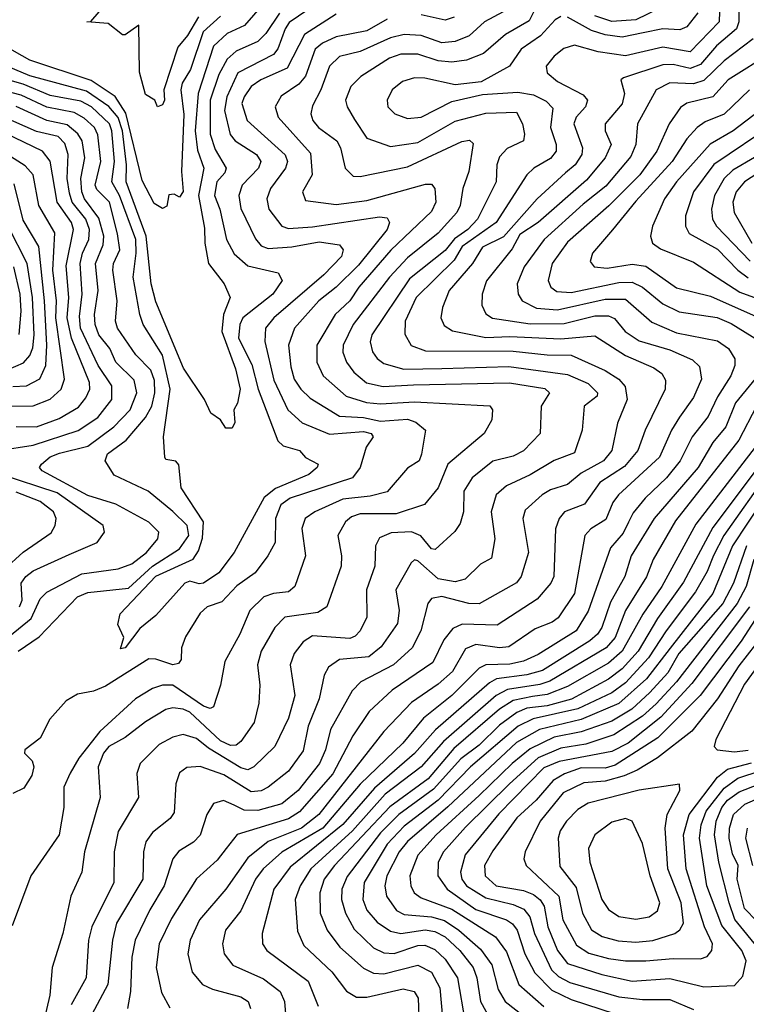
# Model space of a CAD drawing. Extents: x 1308313 to 1441400, y 959662 to 1036319.
# Tile 92 of 256: x 1355385 to 1357520, y 987597 to 990492. Entities that reach past the tile are written whole.
import ezdxf

# ---------------------------------------------------------------- set-up
doc = ezdxf.new("R2010")
doc.units = 0

msp = doc.modelspace()

# ---------------------------------------------------------------- linework, layer by layer
at = {"layer": '0CON10XD'}
for points in [[(1356289.6, 990560.4), (1356177.1, 990482.9), (1356164.9, 990465), (1356144, 990406), (1356130.7, 990389.3), (1356025.6, 990335), (1355993.3, 990265), (1355986.5, 990225), (1356003.7, 990153.7), (1356018.1, 990135), (1356080.8, 990095), (1356093.9, 990075), (1356087, 990055), (1356038.8, 990005), (1356029.2, 989975), (1356035, 989936.4), (1356077.6, 989847.6), (1356095, 989826.3), (1356115, 989819.1), (1356185, 989823.5), (1356265, 989838), (1356325, 989829.3), (1356336, 989815), (1356330.5, 989795), (1356278.8, 989741.2), (1356131.9, 989615), (1356107.3, 989585), (1356105.1, 989545), (1356131.4, 989431.4), (1356172.8, 989345), (1356215, 989306), (1356295, 989273.5), (1356395, 989280.7), (1356417.7, 989275), (1356423.9, 989265), (1356403.4, 989235), (1356385.3, 989175), (1356362.9, 989145), (1356180, 989085), (1356152.3, 989065), (1356136.5, 989025), (1356136.2, 988955), (1356114, 988915), (1356076.9, 988865), (1356023, 988827), (1355979.4, 988780.6), (1355935.8, 988765), (1355915, 988747.1), (1355872.4, 988677.6), (1355860.6, 988645), (1355859.4, 988610.6), (1355851.3, 988598.7), (1355835, 988594.8), (1355785, 988611.9), (1355765, 988612.1), (1355637.5, 988532.5), (1355602.2, 988517.8), (1355555, 988508.2), (1355521.3, 988488.7), (1355473.9, 988435), (1355445, 988379.6), (1355400, 988345), (1355399.6, 988335), (1355422.3, 988312.3), (1355427.1, 988295), (1355420.5, 988269.5), (1355397.6, 988232.4), (1355365, 988216.6)], [(1356098.7, 990535), (1356045.9, 990474.1), (1355995, 990451.4), (1355955, 990413.6), (1355909.7, 990275), (1355901, 990165), (1355907.6, 990107.6), (1355926, 990055), (1355910.4, 989975), (1355928.4, 989878.4), (1355928.8, 989835), (1355939.8, 989775), (1355985.8, 989715), (1356003.4, 989675), (1355984, 989625), (1355979, 989575), (1356018.9, 989465), (1356032.9, 989405), (1356025.4, 989364.6), (1356014.2, 989345), (1356017.2, 989307.2), (1356009.2, 989290.8), (1355990.9, 989290.9), (1355975.4, 989315.4), (1355946.7, 989335), (1355928.5, 989375), (1355866.6, 989466.6), (1355785, 989661.8), (1355771.1, 989715), (1355757.1, 989855), (1355698.1, 990015), (1355698.7, 990065), (1355687, 990165), (1355674.3, 990204.3), (1355646.8, 990236.8), (1355581.8, 990281.8), (1355415, 990326.5), (1355275, 990385.5)], [(1357499.1, 990545), (1357498.1, 990485), (1357491.4, 990465), (1357432.2, 990415), (1357385, 990360.1), (1357355, 990348.3), (1357305, 990359.8), (1357275, 990358.8), (1357158.9, 990321.1), (1357151.1, 990315), (1357161.6, 990275), (1357155, 990244.1), (1357105.3, 990185), (1357104.8, 990165), (1357122.7, 990125), (1357105.6, 990085), (1357050.2, 990019.8), (1356908.6, 989895), (1356855, 989859.8), (1356832.5, 989817.5), (1356756.5, 989723.5), (1356743.7, 989685), (1356742.6, 989652.6), (1356755, 989626.4), (1356774.5, 989614.5), (1356885, 989597.7), (1356985, 989598.3), (1357075, 989620.6), (1357115, 989620.7), (1357132.6, 989612.6), (1357164.3, 989575), (1357205, 989547.7), (1357295, 989521), (1357361.5, 989491.5), (1357382.4, 989472.4), (1357388.6, 989435), (1357365, 989380.4), (1357323.2, 989323.2), (1357299.8, 989285), (1357265, 989205.2), (1357144.3, 989095), (1357127.6, 989072.4), (1357107.6, 989022.4), (1357062.7, 988995), (1357045.2, 988975), (1357014.8, 988805), (1356967, 988733), (1356949.8, 988720.2), (1356899.4, 988700.6), (1356821.8, 988648.2), (1356795, 988644.9), (1356725, 988654.2), (1356695, 988641.6), (1356656.4, 988575), (1356615, 988538.3), (1356535.8, 988484.2), (1356455, 988398.9), (1356264, 988155)], [(1357442, 990545), (1357439.8, 990485), (1357355, 990397.3), (1357275, 990411.1), (1357165, 990385.1), (1357085, 990397.3), (1357015, 990416.4), (1356983.4, 990406.6), (1356955, 990384.6), (1356932, 990355), (1356934.6, 990335), (1356965, 990309.8), (1357040.5, 990270.5), (1357053.5, 990255), (1357047.4, 990235), (1357020.4, 990205), (1357013.3, 990185), (1357038.7, 990115), (1357036.7, 990095), (1357016.8, 990065), (1356988.8, 990041.2), (1356905.5, 989964.5), (1356806.5, 989853.5), (1356745, 989822.5), (1356715.1, 989774.9), (1356647.3, 989695), (1356626.9, 989645), (1356622.9, 989615), (1356632.3, 989592.3), (1356656.9, 989576.9), (1356755, 989557), (1356825, 989559.8), (1356975, 989553.1), (1357075, 989562.1), (1357164.7, 989504.7), (1357248.2, 989468.2), (1357271.4, 989451.4), (1357282.1, 989432.1), (1357281.7, 989405), (1357223.1, 989285), (1357200.9, 989225), (1357161.6, 989178.4), (1357089.4, 989130.6)], [(1357298.6, 990541.4), (1357195, 990491.5), (1357125, 990486.3), (1357075, 990502.6)], [(1356148.8, 990511.2), (1356108.7, 990451.3), (1356085, 990427.8), (1356021.4, 990398.6), (1355995, 990375.2), (1355969.8, 990330.2), (1355945.1, 990254.9), (1355944.6, 990155), (1355959.8, 990109.8), (1355992.2, 990055), (1355988.3, 990041.7), (1355964.4, 990015), (1355957.8, 989975), (1355973.3, 989935), (1355992.8, 989845), (1356015, 989803.5), (1356055, 989768.1), (1356145, 989746.9), (1356156.2, 989725), (1356128.9, 989685), (1356040.6, 989615), (1356031.7, 989595), (1356027.8, 989555), (1356067.4, 989477.4), (1356085.8, 989405), (1356143.1, 989253.1), (1356159, 989239), (1356206.9, 989225), (1356225, 989204.4), (1356262.2, 989185), (1356258.8, 989175), (1356235, 989154.8), (1356136.9, 989113.1), (1356103.1, 989086.9), (1356015.7, 988925), (1355969.8, 988865), (1355925, 988835.2), (1355912.9, 988832.9), (1355885, 988840.9), (1355870, 988835), (1355785, 988740.4), (1355738, 988702), (1355695, 988644.6), (1355681.7, 988641.7), (1355691.4, 988675), (1355673.5, 988713.5), (1355680.3, 988745), (1355785, 988855.3), (1355894.4, 988905.6), (1355910.2, 988929.8), (1355922.7, 988967.3), (1355925.6, 989015), (1355859.4, 989115), (1355853, 989183), (1355843.8, 989193.8), (1355815, 989198.8), (1355811.9, 989205), (1355807.6, 989265), (1355827.7, 989405), (1355805.1, 989505), (1355747.7, 989595), (1355738.5, 989625), (1355718.4, 989735), (1355727.4, 989805), (1355726.2, 989845), (1355678.1, 989975), (1355656, 990015), (1355664.2, 990075), (1355655.8, 990165), (1355649, 990185), (1355596.3, 990235), (1355565, 990252.1), (1355475, 990268.5), (1355395, 990302.3), (1355241.8, 990345)], [(1355975, 990501.5), (1355923.8, 990456.2), (1355887.4, 990345), (1355862.1, 990305), (1355859, 990285), (1355867.5, 990212.5), (1355860.8, 990045), (1355865, 989986.2), (1355855, 989969.4), (1355838.6, 989978.6), (1355823.7, 989976.3), (1355817, 989943), (1355805, 989936), (1355780.7, 989950.7), (1355745, 990018.6), (1355696.6, 990216.6), (1355665.7, 990265.7), (1355595, 990312.5), (1355415, 990372.1), (1355340.6, 990415)], [(1356315, 990507.8), (1356222.4, 990447.6), (1356170.6, 990349.4), (1356093.4, 990315), (1356065.7, 990295), (1356044.5, 990265), (1356038.3, 990245), (1356053.7, 990195), (1356165.5, 990094.5), (1356171.7, 990075), (1356166.2, 990055), (1356122.3, 989995), (1356111.6, 989965), (1356116.7, 989935), (1356155, 989884.4), (1356175, 989877.8), (1356245, 989882.6), (1356442.3, 989912.3), (1356465, 989909.2), (1356471.6, 989895), (1356464.8, 989875), (1356380.5, 989769.5), (1356314.9, 989705.1), (1356263.7, 989665), (1356192.5, 989585), (1356174.8, 989535), (1356181.3, 989471.3), (1356191.3, 989435), (1356211.2, 989405), (1356238.8, 989378.8), (1356325, 989326.2), (1356395, 989321.8), (1356445, 989311.6), (1356525, 989317.3), (1356548.8, 989308.8), (1356577.3, 989285), (1356565.3, 989214.7), (1356558.5, 989195), (1356525, 989173.1), (1356465, 989103.3), (1356415, 989090.7), (1356335, 989082), (1356252.1, 989045), (1356224.2, 989025), (1356213.9, 988996.1), (1356225.2, 988915), (1356193.3, 988825), (1356175, 988810), (1356130.8, 988805), (1356102.9, 988795), (1356061.6, 988755), (1356031.8, 988685), (1355987.4, 988605), (1355975.3, 988534.7), (1355955, 988471.8), (1355945, 988466.8), (1355925, 988473.8), (1355835, 988534.9), (1355805, 988535.6), (1355774.9, 988525.1), (1355725, 988495.2), (1355621.1, 988398.9), (1355559.2, 988320.8), (1355533.2, 988276.8), (1355515.2, 988235), (1355514.7, 988175), (1355501.2, 988095), (1355417.7, 987975), (1355362.8, 987827.2)], [(1356805.3, 990515), (1356750.3, 990485), (1356705.6, 990444.4), (1356665, 990427.8), (1356625, 990423.9), (1356565, 990444.6), (1356515, 990447.6), (1356475, 990438.3), (1356385, 990397.8), (1356325, 990383.6), (1356295.2, 990355), (1356269.6, 990285), (1356245, 990238.1), (1356240.8, 990215), (1356246.7, 990195), (1356263.4, 990175), (1356316.7, 990135), (1356327.4, 990115), (1356341.8, 990055), (1356365, 990031.4), (1356385, 990030.5), (1356525, 990058.7), (1356683.8, 990133.8), (1356707.1, 990137.1), (1356717.3, 990127.3), (1356704.5, 990045.5), (1356687.4, 989995), (1356679.6, 989945), (1356669.6, 989925), (1356615, 989864.4), (1356525, 989791.9), (1356471.7, 989735), (1356364.5, 989595), (1356335.2, 989535), (1356334.2, 989514.2), (1356345, 989484.6), (1356367.3, 989455), (1356404.4, 989424.4), (1356453.1, 989413.1), (1356542.3, 989417.7), (1356824, 989424), (1356927.6, 989407.6), (1356941.9, 989395), (1356917.1, 989355), (1356914.1, 989275), (1356865, 989223.9), (1356835, 989208), (1356775, 989193.4), (1356714.2, 989145), (1356690.4, 989105), (1356689.3, 989045), (1356679.7, 989010.3), (1356663.2, 988986.8), (1356606, 988934), (1356595, 988936.2), (1356563.8, 988973.8), (1356536, 988986), (1356476.6, 988983.4), (1356441.8, 988968.2), (1356430.8, 988945), (1356428.9, 988885), (1356404.4, 988815), (1356404.7, 988735), (1356385.8, 988695), (1356371, 988679), (1356355, 988672.8), (1356245, 988680.5), (1356217.8, 988662.2), (1356191.3, 988628.7), (1356180.2, 988595), (1356193.6, 988505), (1356175, 988437.8), (1356134.7, 988355), (1356073.2, 988295), (1356055, 988286.5), (1356035, 988291.9), (1355939.6, 988349.6), (1355905, 988377.9), (1355865, 988390.4), (1355835, 988382.2), (1355795, 988360.8), (1355739.1, 988305), (1355729.4, 988275), (1355734.7, 988205), (1355674.3, 988105), (1355662.7, 988045), (1355662, 987955), (1355596.8, 987825), (1355587.7, 987785), (1355580.4, 987675), (1355536.2, 987595)], [(1355910.2, 990499.8), (1355878.4, 990445), (1355849.7, 990410.3), (1355808.5, 990285), (1355810.9, 990255), (1355805, 990240.8), (1355790, 990235), (1355782.5, 990255), (1355755, 990271.2), (1355737.5, 990337.5), (1355735.7, 990475.7), (1355695, 990446.7), (1355687, 990447), (1355645, 990480), (1355582.5, 990485), (1355593.9, 990486.1), (1355618.8, 990515)], [(1356900.2, 990525), (1356881.7, 990488.3), (1356812.3, 990447.7), (1356747.8, 990392.2), (1356697.6, 990372.4), (1356655, 990367.1), (1356615, 990370.5), (1356555, 990390.5), (1356505, 990390.3), (1356472, 990378), (1356387.2, 990325), (1356358.1, 990295), (1356342.7, 990255), (1356346.9, 990235), (1356368.5, 990198.5), (1356405, 990143.7), (1356475, 990118.4), (1356555, 990130.2), (1356665, 990192.9), (1356755, 990216.7), (1356845, 990220), (1356861.9, 990185), (1356868.4, 990155), (1356865, 990135.7), (1356817.3, 990112.7), (1356795, 990088.2), (1356787.1, 990065), (1356785.2, 990015), (1356730, 989905), (1356701.9, 989875), (1356663, 989847), (1356635, 989812.6), (1356530.1, 989729.9), (1356419.8, 989565), (1356414.8, 989544.8), (1356421.6, 989515), (1356435, 989495.3), (1356455, 989480.8), (1356514.1, 989464.1), (1356625, 989466.2), (1356822, 989472), (1356995, 989448.9), (1357055, 989421.8), (1357082.6, 989395), (1357081.3, 989385), (1357044, 989355), (1357038.1, 989285), (1357015, 989218), (1356955, 989195.7), (1356885, 989153.3), (1356815, 989120.8), (1356784.7, 989095), (1356770.2, 989045), (1356780.8, 988965), (1356771.7, 988908.3), (1356739.1, 988890.9), (1356693.5, 988846.5), (1356665, 988839.2), (1356615, 988848.2), (1356555, 988901.1), (1356545, 988903.5), (1356535.3, 988894.7), (1356489.8, 988815), (1356500, 988755), (1356495, 988716.7), (1356447.6, 988647.6), (1356411.2, 988618.8), (1356325, 988610.4), (1356292.2, 988587.8), (1356280, 988565), (1356265.2, 988495), (1356233, 988415), (1356218.1, 988341.9), (1356175, 988282.6), (1356115.1, 988234.9), (1356095, 988224.9), (1356065, 988221.8), (1355985, 988271.7), (1355915, 988296.5), (1355876.6, 988293.4), (1355855, 988277.5), (1355843.5, 988245), (1355839, 988161), (1355827.2, 988142.8), (1355775, 988101.6), (1355755.8, 988074.2), (1355748.7, 988045), (1355746.9, 987965), (1355669.3, 987835), (1355657.8, 987785), (1355643.8, 987655), (1355597, 987567)], [(1356975, 990501.1), (1356958.8, 990491.2), (1356915.7, 990444.3), (1356858.3, 990405), (1356824, 990355), (1356741.1, 990308.9), (1356665, 990300.5), (1356575, 990319.8), (1356545, 990320.5), (1356510.1, 990309.9), (1356479.2, 990285), (1356464.6, 990255), (1356466.4, 990235), (1356487.1, 990215), (1356525, 990200.8), (1356565, 990204.8), (1356655, 990251.5), (1356745, 990271.2), (1356848.3, 990278.3), (1356895, 990270.2), (1356931.8, 990251.8), (1356951.1, 990231.1), (1356944.4, 990175), (1356961.2, 990125), (1356961.6, 990105), (1356945, 990083.2), (1356896.1, 990055), (1356875.3, 990035), (1356785.5, 989895), (1356685.1, 989825), (1356661.5, 989785), (1356549.8, 989675), (1356517.3, 989605), (1356516.9, 989566.9), (1356535, 989533.5), (1356577.7, 989517.7), (1356835, 989517), (1356935, 989506.3), (1357005.6, 989505.6), (1357105, 989460.2), (1357145.2, 989435.2), (1357163.6, 989413.6), (1357170, 989375), (1357141.8, 989305), (1357125.2, 989225), (1357100.2, 989195), (1357035, 989158.2), (1356995, 989124.8), (1356945, 989109.4), (1356920, 989095), (1356870.3, 989049.7), (1356863.8, 989025), (1356880.2, 988925), (1356858.4, 988855), (1356845, 988836.4), (1356735, 988773.8), (1356705, 988774.8), (1356625, 988796), (1356595, 988789.6), (1356584.7, 988775), (1356563.7, 988695), (1356538.4, 988645), (1356483.3, 988595), (1356387.9, 988545), (1356361.5, 988518.5), (1356298.4, 988405), (1356283.4, 988345), (1356265.8, 988305), (1356203.4, 988225), (1356155, 988186.4), (1356085, 988166.8), (1356045, 988167.4), (1356015, 988181.9), (1355984.2, 988195.8), (1355955, 988187.1), (1355935.3, 988155), (1355915.7, 988094.3), (1355896, 988074), (1355852.8, 988047.2), (1355835.3, 988025), (1355810, 987945), (1355767.3, 987875), (1355724.9, 987785.1), (1355714.8, 987735), (1355711.1, 987635), (1355701.6, 987585)], [(1356661.3, 990498.7), (1356635, 990490.6), (1356565, 990505.4)], [(1357377.9, 990512.1), (1357345, 990471), (1357325, 990461.4), (1357275, 990464.6), (1357217.2, 990452.8), (1357155, 990440.1), (1357105, 990447.1), (1357065, 990459.5), (1356995, 990499)], [(1356465, 990493.1), (1356405, 990458.6), (1356315, 990441.6), (1356275, 990422.9), (1356253.3, 990405), (1356225.2, 990325.2), (1356205, 990301.7), (1356153.5, 990266.5), (1356135.8, 990235), (1356144.1, 990205), (1356239.6, 990099.6), (1356244.2, 990035), (1356216.1, 989985), (1356225, 989960), (1356315, 989947.8), (1356405, 989960.4), (1356577.6, 990007.6), (1356595, 990007.7), (1356605.3, 989995), (1356607.3, 989955), (1356595, 989927.8), (1356476, 989814), (1356381.8, 989705), (1356354.7, 989665.3), (1356311.7, 989625), (1356257.7, 989535), (1356257.7, 989485), (1356276.7, 989445), (1356344.1, 989385), (1356404.2, 989365.8), (1356445, 989362.3), (1356545, 989367.7), (1356766.4, 989356.4), (1356774.5, 989345), (1356772.1, 989315), (1356750, 989275), (1356643.5, 989185), (1356615, 989115.4), (1356574.1, 989065.9), (1356490.9, 989039.1), (1356385, 989039), (1356360.3, 989029.7), (1356342.8, 989015), (1356319.4, 988975), (1356330.8, 988915), (1356329.8, 988885), (1356287.7, 988765), (1356261.2, 988748.8), (1356164.6, 988735), (1356134.8, 988705), (1356094.2, 988635), (1356083.8, 988595), (1356090.8, 988535), (1356087.9, 988482.1), (1356074.1, 988425), (1356035, 988369.3), (1356021, 988359), (1356005, 988357.8), (1355975, 988371.5), (1355885, 988455.4), (1355865, 988464.9), (1355835, 988468.5), (1355815, 988463.5), (1355755, 988427.6), (1355695, 988381.7), (1355647.1, 988355), (1355631.2, 988335), (1355615.3, 988294.7), (1355621.8, 988205), (1355575.7, 988045), (1355568.1, 987985), (1355535.9, 987915), (1355511.6, 987805), (1355480.3, 987705), (1355473.3, 987623.3), (1355441.5, 987485)], [(1357540.4, 990435), (1357455, 990370.5), (1357395, 990313), (1357365, 990302.5), (1357295, 990306), (1357255.3, 990285), (1357200.2, 990185), (1357195.6, 990125), (1357180.5, 990089.5), (1357107.4, 990002.6), (1357041, 989949), (1356925.6, 989845), (1356867.5, 989765), (1356847, 989715), (1356849.5, 989685), (1356861.6, 989665), (1356903.4, 989643.4), (1356965, 989639), (1357105, 989669.9), (1357165, 989669.7), (1357242.3, 989602.3), (1357315, 989570.8), (1357435, 989547.6), (1357467.7, 989525), (1357486.2, 989495), (1357486.5, 989475), (1357474.8, 989445), (1357435, 989382.9), (1357408, 989325), (1357361.1, 989265), (1357325.2, 989195), (1357285.2, 989145), (1357222.5, 989085), (1357187.9, 989042.1), (1357174.2, 989014.2), (1357158.4, 988981.6), (1357120.7, 988939.3), (1357055, 988752.5), (1357019.6, 988695), (1356908.8, 988625), (1356865, 988605.9), (1356825, 988596.7), (1356755.1, 988594.9), (1356735.3, 988584.7), (1356654.8, 988505), (1356571.9, 988438.1), (1356511.1, 988365), (1356385.5, 988244.5), (1356275.4, 988115), (1356155, 988044.6), (1356100.2, 987995), (1356078.2, 987965), (1356035, 987871.3), (1355990, 987815), (1355980.8, 987775), (1355986.4, 987745), (1356011.5, 987711.5), (1356101.8, 987671.8), (1356150, 987635), (1356163.2, 987605), (1356168.2, 987545)], [(1357594.6, 990395.4), (1357466.2, 990315), (1357421.9, 990265), (1357345, 990246), (1357326.7, 990233.3), (1357293, 990185), (1357256.6, 990105), (1357206.8, 990035), (1357115.6, 989944.4), (1356995, 989837.7), (1356949.5, 989775), (1356937.7, 989725), (1356945.3, 989705), (1356962.8, 989692.8), (1357005, 989689.9), (1357145, 989719.3), (1357185, 989720.1), (1357215, 989705.5), (1357275, 989655.8), (1357322.8, 989632.8), (1357434.4, 989615.6), (1357475, 989598.5), (1357578.2, 989535)], [(1355380.3, 988635), (1355442.9, 988677.1), (1355555.1, 988794.9), (1355585, 988807.3), (1355705, 988820.3), (1355775, 988885.3), (1355855, 988935.9), (1355882.4, 988975), (1355877.7, 989005), (1355835, 989046), (1355763, 989105), (1355662.8, 989152.8), (1355636.6, 989195), (1355643, 989215), (1355698.3, 989255), (1355755, 989321.7), (1355773, 989355), (1355782, 989395), (1355780.8, 989430.8), (1355770.9, 989460.9), (1355726.5, 989506.5), (1355673, 989585), (1355666.2, 989605), (1355671.3, 989665), (1355658.7, 989755), (1355661.2, 989775), (1355679.3, 989815), (1355672.2, 989862.2), (1355648.9, 989955), (1355612.3, 989992.3), (1355606.9, 990005), (1355623.8, 990075), (1355615, 990152.9), (1355604.5, 990175), (1355575, 990202), (1355545, 990218.3), (1355465, 990234), (1355389.6, 990269.6), (1355016.5, 990366.5)], [(1357529.2, 990285), (1357455, 990213.8), (1357398.7, 990191.3), (1357375.1, 990174.9), (1357345, 990141.1), (1357302.4, 990075), (1357195, 989958.5), (1357126.7, 989873.3), (1357067.8, 989805), (1357061.1, 989781.1), (1357072.5, 989765), (1357111.5, 989761.5), (1357185, 989773.2), (1357225, 989766.5), (1357315, 989703.7), (1357415, 989678.6), (1357549, 989619)], [(1355355, 988678.8), (1355418.8, 988731.2), (1355445, 988789.1), (1355465, 988808.3), (1355567.6, 988862.4), (1355675, 988877.1), (1355715, 988892), (1355758.1, 988925), (1355791.3, 988965), (1355793.9, 988985), (1355765, 989014.7), (1355667.5, 989067.5), (1355585, 989092.4), (1355450.8, 989165), (1355443.8, 989175), (1355449.2, 989185), (1355475, 989206.8), (1355502.5, 989217.5), (1355585, 989237.9), (1355662.2, 989295), (1355710.2, 989345), (1355728.9, 989395), (1355721.5, 989431.5), (1355668.1, 989485), (1355650, 989525), (1355618.2, 989565), (1355607.3, 989595), (1355604.9, 989625), (1355615.6, 989695), (1355608.4, 989775), (1355630.5, 989829.5), (1355632.5, 989855), (1355618.2, 989908.2), (1355575.9, 989965), (1355568, 989985), (1355565.3, 990025), (1355576.4, 990085), (1355568.9, 990135), (1355556.2, 990156.2), (1355525, 990182.3), (1355464.8, 990194.8), (1355375, 990236.1)], [(1355322.9, 989225), (1355425, 989240.7), (1355556.6, 989283.4), (1355615, 989321.7), (1355656.3, 989375), (1355655.9, 989415), (1355616.2, 989475), (1355564.2, 989585), (1355560.9, 989619.1), (1355569.2, 989685), (1355563.1, 989775), (1355569.4, 989805), (1355588.6, 989845), (1355590.7, 989875), (1355579.5, 989905), (1355539.6, 989955), (1355531.1, 989981.1), (1355524.9, 990025.1), (1355527.5, 990095), (1355517.8, 990127.8), (1355498.2, 990148.2), (1355435, 990163), (1355335, 990207.3)], [(1357559.5, 990225), (1357481.1, 990165), (1357413.9, 990126.1), (1357314.5, 990015), (1357279.4, 989965), (1357244.7, 989885), (1357238, 989855), (1357244.5, 989834.5), (1357267.6, 989817.6), (1357365, 989778.6), (1357500.6, 989690.6), (1357610.4, 989650.4)], [(1357602, 990185), (1357424.6, 990065.4), (1357365.2, 989985), (1357341, 989915), (1357341.7, 989885), (1357352.5, 989862.5), (1357435, 989816.9), (1357495.2, 989755), (1357525, 989732.6)], [(1355375, 989296), (1355435, 989294.6), (1355500.9, 989319.1), (1355557.6, 989352.4), (1355579.9, 989380.1), (1355590.8, 989405), (1355590.3, 989425), (1355537.8, 989555), (1355524.4, 989615), (1355529.6, 989675), (1355522, 989768), (1355543.5, 989875), (1355537.6, 989895), (1355495.1, 989955), (1355475, 990075.4), (1355452, 990105), (1355315, 990170.7)], [(1355354.1, 989355), (1355425, 989356.2), (1355475, 989375.9), (1355507.5, 989405), (1355517.3, 989435), (1355491.1, 989615), (1355493.2, 989665), (1355482.3, 989755), (1355488.7, 989865), (1355441.6, 989945), (1355425.2, 990035), (1355401.6, 990061.6), (1355303.3, 990123.3)], [(1357543.8, 990086.2), (1357480.4, 990049.6), (1357454.5, 990025), (1357426.3, 989975), (1357417.9, 989935), (1357420.6, 989905), (1357432.2, 989885), (1357531.2, 989781.2)], [(1357576.6, 990055), (1357514.8, 990015), (1357490.2, 989985), (1357480.8, 989955), (1357484.5, 989925), (1357536.4, 989835)], [(1355365, 989413.5), (1355404.8, 989414.8), (1355444.1, 989435.9), (1355462.2, 989475), (1355465.1, 989535), (1355458.4, 989665), (1355441.2, 989825), (1355395, 989901.8), (1355369.1, 990009.1)], [(1355305, 989443.9), (1355396.8, 989483.2), (1355415, 989504.7), (1355423.4, 989526.6), (1355427.4, 989565), (1355423, 989675), (1355407.1, 989775), (1355351.5, 989885)], [(1355383.5, 989566.5), (1355389.6, 989635), (1355386.8, 989685), (1355368.3, 989765)], [(1357586.2, 989485), (1357488.4, 989365), (1357460.2, 989295), (1357421.7, 989248.3), (1357378, 989175), (1357248.8, 989025), (1357181.9, 988915), (1357163.5, 988855), (1357120.6, 988779.4), (1357095.1, 988705), (1357082.5, 988685), (1357060.2, 988665), (1356921.4, 988578.6), (1356875, 988565.1), (1356786.2, 988553.8), (1356765, 988541.5)], [(1357550.2, 989355), (1357498, 989255), (1357311.8, 989018.2), (1357245.9, 988905), (1357226.8, 988853.2), (1357165.4, 988755), (1357134.3, 988675.7), (1357108.2, 988645), (1356942.8, 988547.2), (1356913, 988537), (1356818, 988522), (1356785.2, 988504.8), (1356630.3, 988369.7), (1356565, 988294.6), (1356459.3, 988215), (1356363.1, 988106.9), (1356240.5, 987995), (1356209, 987945), (1356194.6, 987905.4), (1356201.7, 987811.7), (1356220.2, 987770.2), (1356302.4, 987692.4), (1356345.5, 987635.5), (1356375, 987617.8), (1356405, 987617.4), (1356511.9, 987641.9), (1356544.5, 987634.5), (1356555.6, 987615), (1356558.4, 987535)], [(1357649, 989301), (1357421.6, 988998.4), (1357335, 988837.7), (1357258.8, 988731.2), (1357201.9, 988635), (1357155, 988583), (1357115, 988552.6), (1357006.1, 988493.9), (1356935, 988474), (1356875, 988467.3), (1356845.6, 988455), (1356795, 988417.7), (1356735, 988358.3), (1356681.4, 988318.6), (1356601.1, 988228.9), (1356499.1, 988155), (1356445, 988100.7), (1356347, 987973), (1356331.5, 987935), (1356330.9, 987905), (1356342, 987865), (1356367.6, 987817.6), (1356425, 987762.8), (1356455, 987748.6), (1356485, 987745.9), (1356555, 987770.1), (1356575, 987770.9), (1356605, 987758), (1356635, 987729.6), (1356671.7, 987675), (1356693.8, 987543.8)], [(1357545.7, 989235), (1357371.6, 989008.4), (1357272.1, 988825), (1357215.9, 988744.1), (1357155, 988635.1), (1357115, 988599.4), (1356995, 988531.1), (1356935, 988507.7), (1356891.4, 988501.4), (1356835, 988489.7), (1356795, 988464.2), (1356661.1, 988348.9), (1356585, 988259.9), (1356472.5, 988177.5), (1356309.6, 988005), (1356279.8, 987965), (1356267.2, 987925), (1356267.9, 987865), (1356288.1, 987815), (1356325.3, 987765.3), (1356395, 987703.3), (1356425, 987688.3), (1356455, 987686.9), (1356555, 987712.4), (1356595, 987691.6), (1356619.2, 987645), (1356626.9, 987556.9)], [(1355384.3, 988765), (1355392.1, 988785), (1355389.8, 988835), (1355403, 988855), (1355425, 988871.5), (1355530.5, 988919.5), (1355612.5, 988955), (1355634.6, 988985), (1355630, 989005), (1355495, 989100.6), (1355326.9, 989155)], [(1357588.2, 989165), (1357453.5, 988975), (1357423.2, 988916.8), (1357405, 988869.2), (1357370.8, 988809.2), (1357284.4, 988695), (1357232.9, 988615), (1357165, 988542), (1357125, 988512.9), (1357025, 988465.4), (1356893.7, 988436.3), (1356849.7, 988415), (1356710, 988295), (1356615, 988197.1), (1356515, 988120.6), (1356465, 988067.3), (1356397.7, 987955), (1356393.2, 987905), (1356405, 987874.1), (1356435, 987838.1), (1356475, 987811.9), (1356505, 987805.1), (1356576, 987816), (1356605, 987810.7), (1356634.9, 987794.9), (1356678.2, 987755), (1356717, 987705), (1356728.3, 987675), (1356739.2, 987605), (1356765, 987557.1)], [(1357611.6, 989145), (1357479.6, 988945), (1357422, 988805), (1357296.5, 988643.5), (1357226.6, 988553.4), (1357145, 988481.5), (1357035, 988433.9), (1356912.6, 988405), (1356845, 988366.3), (1356642.9, 988177.1), (1356524.8, 988075.2), (1356499.6, 988045), (1356463.5, 987975), (1356457.5, 987945), (1356462.6, 987915), (1356492.2, 987872.2), (1356515, 987860.8), (1356595, 987854.3), (1356632.8, 987842.8), (1356675.8, 987815), (1356738.8, 987758.8), (1356772.5, 987712.5), (1356790.5, 987640.5), (1356811.9, 987605), (1356905, 987532.1)], [(1357089.4, 989130.6), (1357045, 989067.4), (1356986.2, 989045), (1356969.8, 989025), (1356959.1, 988995), (1356954.8, 988855), (1356945.8, 988835), (1356905, 988787.5), (1356788.1, 988711.9), (1356685.2, 988714.8), (1356657.8, 988702.2), (1356631.4, 988668.6), (1356598.6, 988601.4), (1356479.8, 988520.2), (1356411.8, 988458.2), (1356363.5, 988386.5), (1356305, 988274.4), (1356207.5, 988162.5), (1356175, 988142), (1356024.2, 988095.8), (1355991.4, 988055), (1355965, 988020.9), (1355905, 987965.4), (1355830.8, 987849.2), (1355794.7, 987774.7), (1355785.7, 987705), (1355801.4, 987631.4), (1355826.5, 987586.5)], [(1355340, 988875), (1355395, 988926.2), (1355477.3, 988982.7), (1355489.4, 989005), (1355491.9, 989025), (1355484.7, 989045), (1355445.3, 989075), (1355375, 989102.4)], [(1357520.9, 988945), (1357481.8, 988835), (1357450.7, 988775), (1357322.1, 988627.9), (1357288.9, 988571.1), (1357236.6, 988513.4), (1357184, 988465), (1357125, 988429.6), (1357035, 988397.9), (1356955, 988382.5), (1356885, 988347.9), (1356831.8, 988305), (1356735, 988211.1), (1356608.7, 988095), (1356554.5, 988035), (1356531.2, 987975), (1356534.8, 987945), (1356544.2, 987925), (1356565, 987909.6), (1356655, 987876.7), (1356782.9, 987795), (1356815, 987750.9), (1356851.2, 987655), (1356925, 987590.7)], [(1357541.7, 988905), (1357519.7, 988825), (1357492.6, 988775), (1357315, 988544.9), (1357255, 988480), (1357215, 988443.6), (1357131.1, 988388.9), (1357048.8, 988361.2), (1356975, 988350), (1356908.6, 988321.4), (1356823.8, 988245), (1356695, 988118), (1356630.4, 988045), (1356614.5, 988015), (1356613.7, 987975), (1356641, 987935), (1356725, 987875.6), (1356815, 987845.4), (1356833, 987833), (1356846.5, 987815), (1356869, 987745), (1356899, 987689), (1356948.3, 987638.3), (1357005, 987610.6), (1357135, 987568.7)], [(1357528.9, 988765), (1357360, 988540), (1357268.9, 988441.1), (1357173, 988365), (1357125, 988340), (1356969.7, 988310.3), (1356925, 988291.7), (1356792.7, 988157.3), (1356693.8, 988036.2), (1356680.5, 987985), (1356684.2, 987965), (1356697.7, 987945), (1356755, 987909.6), (1356835, 987890.4), (1356866.5, 987876.5), (1356884.3, 987854.3), (1356897.7, 987805), (1356948, 987698), (1356968.5, 987678.5), (1357001.2, 987661.2), (1357145, 987618.9), (1357215, 987610.7), (1357295, 987610.8), (1357365, 987582)], [(1357576.1, 988775), (1357505.1, 988664.9), (1357384.3, 988505), (1357260.1, 988379.9), (1357135, 988299.8), (1357105, 988291.1), (1357035, 988292.2), (1356985.4, 988274.6), (1356952.3, 988255), (1356902.5, 988197.5), (1356846.2, 988145), (1356775, 988047.8), (1356751.1, 988005), (1356753, 987975), (1356785, 987945.2), (1356865, 987931.7), (1356895, 987920), (1356914.5, 987904.5), (1356925.9, 987885), (1356936.9, 987825), (1356964.9, 987754.9), (1356995, 987716.6), (1357095, 987684.4), (1357184.8, 987665.2), (1357295, 987672.7), (1357395, 987648.4)], [(1357546.9, 988655), (1357497.9, 988592.1), (1357435.3, 988494.7), (1357359.8, 988400.2), (1357258.9, 988321.1), (1357199.5, 988285), (1357161, 988269), (1357105, 988252.8), (1357042.3, 988247.7), (1356981.7, 988218.3), (1356913.9, 988135), (1356870, 988045), (1356866.5, 988025), (1356872.8, 988005), (1356969.3, 987915), (1356980.7, 987845), (1357021.1, 987771.1), (1357057.7, 987747.7), (1357115, 987732), (1357165, 987724.3)], [(1357591.9, 988645), (1357515, 988537.7), (1357430.8, 988375), (1357425.6, 988355), (1357434.6, 988344.6), (1357485, 988339)], [(1356765, 988541.5), (1356606.6, 988403.4), (1356545, 988334.3), (1356427.2, 988232.8), (1356334.6, 988125.4), (1356179.6, 988000.4), (1356131.4, 987935), (1356097.6, 987805), (1356098.9, 987775), (1356111.1, 987755), (1356233, 987665), (1356261.9, 987591.9)], [(1357395, 987648.4), (1357485, 987651.9), (1357509.9, 987680.1), (1357519.2, 987725), (1357506.3, 987755), (1357448.1, 987828.1), (1357403.6, 987945), (1357382.6, 988085), (1357387.4, 988125), (1357402.4, 988165), (1357455, 988232.3), (1357495, 988261.4), (1357695, 988327)], [(1357485, 988339), (1357525, 988344.4)], [(1357165, 987724.3), (1357225, 987724.3), (1357305, 987732), (1357385, 987731), (1357405, 987737.9), (1357418.9, 987755), (1357421, 987775), (1357397.4, 987825), (1357343.2, 987995), (1357334.9, 988095), (1357351.9, 988155), (1357435.6, 988264.4), (1357465, 988287.9), (1357535, 988306.9)], [(1357560.3, 987755), (1357486.2, 987846.2), (1357469.5, 987895), (1357438.8, 988015), (1357426.8, 988095), (1357431, 988135), (1357448.4, 988175), (1357465, 988197.3), (1357498.5, 988221.5), (1357655, 988282.5)], [(1357195, 987779.9), (1357245, 987784.5), (1357309.6, 987805), (1357325, 987816), (1357335.2, 987835), (1357328.4, 987895), (1357289.5, 987995), (1357281.1, 988115), (1357287.6, 988155), (1357324.4, 988225), (1357323.6, 988243.6), (1357205, 988226.3), (1357055, 988188), (1357025, 988170), (1356992, 988135), (1356973.3, 988106.7), (1356967.4, 988085), (1356972.4, 988002.4), (1357019.9, 987939.9), (1357039, 987865), (1357065, 987816.2), (1357096.5, 987796.5), (1357143.8, 987783.8), (1357195, 987779.9)], [(1357550.9, 987840.9), (1357515, 987878.7), (1357492.9, 987965), (1357495.6, 988005), (1357479.1, 988039.1), (1357469.8, 988085), (1357471, 988115), (1357482.4, 988155), (1357515.2, 988185), (1357655, 988246.4)], [(1356264, 988155), (1356213.2, 988115), (1356115, 988075.1), (1356055, 988027.4), (1355990.8, 987935), (1355913.3, 987845), (1355886.1, 987785), (1355879, 987745), (1355891.6, 987691.6), (1355922.7, 987655), (1355951.5, 987641.5), (1356035, 987618.9), (1356056, 987605), (1356063.2, 987585)], [(1357195, 987847.3), (1357235, 987854.3), (1357258.6, 987871.4), (1357265.6, 987895), (1357237.5, 987975), (1357215, 988070), (1357185, 988135.5), (1357165, 988142.7), (1357125, 988132.8), (1357075, 988095.5), (1357055.9, 988055), (1357059.8, 988015), (1357095, 987905.5), (1357115, 987875.3), (1357145, 987854.8), (1357195, 987847.3)], [(1357539, 988005), (1357518.3, 988085), (1357523.8, 988115)]]:
    msp.add_lwpolyline(points, dxfattribs=at)

doc.saveas('drawing.dxf')
